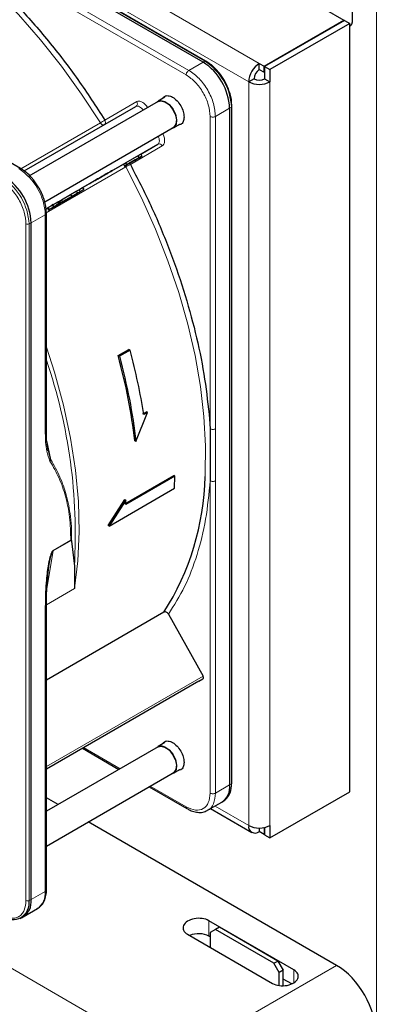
# Paper-space layout 'Blatt2' of a CAD drawing. Header units: millimetres. Extents: x 5 to 418, y 2 to 292.
# Tile 69 of 100: x 141 to 149, y 190 to 212. Entities that reach past the tile are written whole.
import ezdxf

# ---------------------------------------------------------------- set-up
doc = ezdxf.new("R2010")
doc.units = ezdxf.units.MM

psp = doc.layouts.new('Blatt2')

# ---------------------------------------------------------------- linework, layer by layer
at = {"color": 7, "linetype": 'Continuous', "lineweight": 25}
for p, q in [((92.055, 244.588), (148.364, 212.081)), ((145.242, 211.15), (132.267, 218.64)), ((145.307, 211.171), (132.332, 218.662)), ((148.552, 212.041), (148.552, 212.313)), ((146.596, 211.061), (148.364, 212.081)), ((148.376, 212.075), (146.608, 211.054)), ((148.494, 212.006), (146.726, 210.986)), ((148.364, 212.068), (148.364, 212.081)), ((148.376, 212.075), (148.494, 212.006)), ((148.494, 194.995), (148.494, 212.006)), ((141.199, 208.796), (137.01, 211.214)), ((145.307, 211.171), (145.308, 211.171)), ((146.49, 210.986), (146.49, 211.122)), ((146.49, 211.122), (146.596, 211.061)), ((146.596, 210.925), (146.596, 211.061)), ((146.608, 211.054), (146.608, 210.782)), ((146.608, 211.054), (146.726, 210.986)), ((146.49, 210.986), (146.596, 210.925)), ((146.596, 210.925), (146.608, 210.932)), ((146.726, 210.986), (146.726, 210.714)), ((146.372, 210.782), (146.254, 210.714)), ((146.608, 210.782), (146.726, 210.714)), ((144.249, 210.281), (141.381, 208.625)), ((144.398, 210.377), (144.245, 210.288)), ((145.88, 210.176), (145.875, 210.271)), ((141.28, 208.74), (143.756, 210.17)), ((145.831, 210.129), (145.831, 195.146)), ((145.882, 210.175), (145.882, 210.176)), ((145.882, 195.191), (145.882, 210.175)), ((144.587, 209.697), (144.74, 209.785)), ((141.735, 208.06), (144.583, 209.704)), ((143.864, 209.115), (144.24, 209.332)), ((143.8, 209.078), (143.864, 209.116)), ((143.864, 209.116), (143.889, 209.072)), ((142.574, 208.371), (143.478, 208.893)), ((143.478, 208.893), (143.527, 208.921)), ((143.478, 208.893), (143.503, 208.849)), ((143.615, 208.914), (143.503, 208.849)), ((143.503, 208.849), (143.552, 208.878)), ((143.527, 208.921), (143.8, 209.078)), ((143.527, 208.921), (143.552, 208.878)), ((143.552, 208.878), (143.825, 209.035)), ((143.636, 208.926), (143.563, 208.884)), ((143.563, 208.884), (143.615, 208.914)), ((143.563, 208.884), (143.563, 208.884)), ((143.583, 208.896), (143.739, 208.986)), ((143.652, 208.936), (143.583, 208.896)), ((143.688, 208.956), (143.636, 208.926)), ((143.739, 208.986), (143.652, 208.936)), ((143.652, 208.936), (143.652, 208.936)), ((143.723, 208.976), (143.688, 208.956)), ((143.723, 208.976), (143.761, 208.998)), ((143.889, 209.072), (143.725, 208.978)), ((143.761, 208.998), (143.725, 208.978)), ((143.761, 208.998), (143.761, 208.998)), ((143.8, 209.078), (143.825, 209.035)), ((143.825, 209.035), (143.889, 209.072)), ((142.415, 208.222), (142.062, 208.017)), ((142.558, 208.304), (142.086, 208.032)), ((142.103, 208.042), (142.457, 208.246)), ((142.103, 208.099), (142.309, 208.218)), ((142.309, 208.218), (142.434, 208.29)), ((142.309, 208.218), (142.334, 208.175)), ((142.334, 208.175), (142.459, 208.247)), ((142.393, 208.209), (142.599, 208.328)), ((142.518, 208.281), (142.393, 208.209)), ((142.457, 208.246), (142.415, 208.222)), ((142.434, 208.29), (142.493, 208.324)), ((142.434, 208.29), (142.459, 208.247)), ((142.457, 208.246), (142.457, 208.246)), ((142.459, 208.247), (142.518, 208.281)), ((142.493, 208.324), (142.574, 208.371)), ((142.493, 208.324), (142.518, 208.281)), ((142.599, 208.328), (142.558, 208.304)), ((142.574, 208.371), (142.599, 208.328)), ((141.891, 208.007), (141.942, 207.919)), ((142.012, 208.047), (142.037, 208.061)), ((142.012, 208.047), (142.037, 208.003)), ((142.068, 208.021), (142.023, 207.995)), ((142.273, 208.139), (142.037, 208.003)), ((142.037, 208.061), (142.061, 208.075)), ((142.037, 208.061), (142.062, 208.017)), ((142.079, 208.027), (142.037, 208.003)), ((142.061, 208.075), (142.103, 208.099)), ((142.061, 208.075), (142.086, 208.032)), ((142.103, 208.042), (142.062, 208.017)), ((142.079, 208.027), (142.315, 208.164)), ((142.079, 208.027), (142.079, 208.027)), ((142.128, 208.056), (142.086, 208.032)), ((142.128, 208.056), (142.103, 208.099)), ((142.103, 208.042), (142.103, 208.042)), ((142.128, 208.056), (142.334, 208.175)), ((142.134, 208.059), (142.134, 208.059)), ((142.315, 208.164), (142.273, 208.139)), ((142.315, 208.164), (142.315, 208.164)), ((141.763, 207.903), (141.792, 207.919)), ((141.771, 202.968), (141.771, 207.805)), ((141.792, 207.919), (141.817, 207.876)), ((141.944, 207.95), (141.93, 207.941)), ((141.433, 192.607), (141.433, 207.59)), ((143.363, 204.654), (143.598, 204.79)), ((143.624, 204.775), (143.388, 204.639)), ((143.624, 204.775), (143.598, 204.79)), ((143.363, 204.654), (143.388, 204.639)), ((143.756, 202.752), (144.012, 203.394)), ((143.906, 203.36), (143.988, 203.408)), ((144.012, 203.394), (143.93, 203.346)), ((144.012, 203.394), (143.988, 203.408)), ((145.376, 203.356), (145.4, 203.032)), ((145.4, 203.032), (145.4, 201.881)), ((143.756, 202.752), (143.732, 202.766)), ((141.812, 202.543), (141.789, 202.694)), ((141.869, 202.347), (141.798, 202.636)), ((143.508, 201.371), (144.593, 201.997)), ((144.616, 201.984), (143.532, 201.358)), ((144.616, 201.984), (144.593, 201.997)), ((144.611, 201.715), (144.616, 201.984)), ((143.161, 200.878), (144.611, 201.715)), ((143.138, 200.891), (143.508, 201.467)), ((143.508, 201.467), (143.532, 201.453)), ((143.532, 201.453), (143.161, 200.878)), ((143.532, 201.358), (143.532, 201.453)), ((143.161, 200.878), (143.138, 200.891)), ((142.312, 200.563), (142.322, 200.558)), ((142.331, 200.54), (142.391, 199.99)), ((142.391, 199.99), (142.394, 199.492)), ((141.771, 192.822), (141.771, 199.099)), ((144.374, 198.97), (141.771, 197.468)), ((144.475, 198.928), (145.242, 197.554)), ((145.146, 197.442), (141.771, 195.494)), ((145.146, 197.442), (145.241, 197.497)), ((144.398, 196.087), (144.245, 195.999)), ((144.249, 195.992), (141.771, 194.561)), ((142.572, 195.957), (143.38, 195.49)), ((141.771, 193.791), (144.583, 195.414)), ((144.587, 195.407), (144.74, 195.496)), ((144.047, 195.105), (144.887, 194.62)), ((146.726, 193.975), (148.494, 194.995)), ((142.031, 194.711), (141.771, 194.861)), ((145.345, 194.583), (145.659, 194.764)), ((145.684, 194.78), (145.724, 194.81)), ((145.411, 194.621), (146.323, 194.094)), ((148.2, 191.15), (142.698, 194.326)), ((146.49, 194.191), (146.49, 194.111)), ((146.596, 194.05), (146.49, 194.111)), ((146.596, 194.186), (146.576, 194.197)), ((146.608, 194.192), (146.596, 194.186)), ((146.596, 194.186), (146.596, 194.05)), ((146.608, 194.056), (146.596, 194.05)), ((146.608, 194.203), (146.608, 194.043)), ((146.726, 194.247), (146.726, 193.975)), ((146.608, 194.043), (146.726, 193.975)), ((141.26, 192.225), (141.574, 192.406)), ((141.188, 192.191), (141.234, 192.212)), ((147.256, 191.051), (145.37, 192.139)), ((145.518, 191.943), (145.4, 191.875)), ((145.4, 191.875), (145.4, 191.549)), ((145.606, 191.994), (145.518, 191.943)), ((146.814, 191.195), (145.518, 191.943)), ((146.903, 191.246), (145.606, 191.994)), ((144.899, 191.838), (146.785, 190.75)), ((145.4, 191.782), (145.37, 191.799)), ((146.814, 191.195), (146.903, 191.246)), ((146.903, 191.246), (147.02, 191.042)), ((146.932, 190.991), (146.814, 191.195)), ((147.02, 191.042), (146.932, 190.991)), ((147.02, 190.698), (147.02, 191.042)), ((146.932, 190.702), (146.932, 190.991)), ((147.208, 190.738), (147.02, 190.846))]:
    psp.add_line(p, q, dxfattribs=at)
at = {"color": 7, "linetype": 'Continuous', "lineweight": 18}
for p, q in [((90.393, 243.506), (146.49, 211.122)), ((90.157, 243.098), (146.254, 210.714)), ((132.31, 218.661), (145.285, 211.17)), ((144.87, 210.867), (138.88, 214.324)), ((144.928, 210.969), (138.939, 214.426)), ((149.083, 186.762), (149.083, 212.279)), ((145.242, 211.15), (144.928, 210.969)), ((145.285, 211.17), (145.242, 211.15)), ((146.254, 194.247), (146.254, 210.714)), ((146.726, 210.714), (146.726, 194.247)), ((143.065, 209.867), (143.773, 210.276)), ((145.518, 209.948), (145.831, 210.129)), ((145.831, 210.129), (145.871, 210.156)), ((145.871, 210.156), (145.871, 195.173)), ((141.207, 208.789), (142.967, 209.805)), ((145.4, 203.032), (145.4, 209.948)), ((145.518, 209.948), (145.518, 203.032)), ((144.24, 209.332), (141.763, 207.903)), ((144.34, 209.294), (143.632, 208.885)), ((143.529, 208.832), (141.768, 207.815)), ((141.981, 208.028), (142.006, 207.985)), ((141.812, 207.931), (141.837, 207.888)), ((141.919, 207.993), (141.944, 207.95)), ((141.319, 192.586), (141.319, 207.569)), ((141.386, 207.568), (141.433, 207.59)), ((141.386, 192.584), (141.386, 207.568)), ((141.433, 207.59), (141.747, 207.771)), ((141.747, 202.934), (141.747, 207.771)), ((141.784, 202.763), (141.869, 202.347)), ((145.4, 194.965), (145.4, 201.881)), ((145.518, 194.965), (145.518, 201.881)), ((141.922, 200.327), (142.322, 200.558)), ((141.923, 200.339), (142.312, 200.563)), ((141.783, 199.494), (141.922, 200.327)), ((141.923, 200.339), (141.922, 200.327)), ((142.394, 199.492), (141.772, 199.133)), ((141.747, 199.061), (141.747, 192.788)), ((128.94, 198.045), (144.542, 189.038)), ((141.771, 195.55), (145.242, 197.554)), ((141.771, 195.494), (145.241, 197.497)), ((142.597, 195.971), (143.405, 195.504)), ((145.518, 194.965), (145.831, 195.146)), ((145.831, 195.146), (145.871, 195.173)), ((144.071, 195.119), (144.87, 194.659)), ((145.508, 194.678), (146.254, 194.247)), ((141.433, 192.607), (141.747, 192.788)), ((141.386, 192.584), (141.433, 192.607)), ((145.37, 191.799), (145.37, 192.139)), ((144.542, 189.038), (148.2, 191.15)), ((147.256, 190.764), (147.256, 191.051))]:
    psp.add_line(p, q, dxfattribs=at)
at = {"color": 7, "linetype": 'Continuous', "lineweight": 18, "flags": 128}
for points in [[(142.967, 209.805), (142.549, 210.444), (142.106, 211.06), (141.639, 211.648), (141.152, 212.205), (140.649, 212.727), (140.131, 213.211), (139.603, 213.655), (139.066, 214.055), (138.526, 214.41), (137.984, 214.717), (137.444, 214.974), (137.083, 215.118)], [(143.914, 210.088), (143.9, 210.107), (143.88, 210.129), (143.859, 210.149), (143.836, 210.163), (143.814, 210.173), (143.793, 210.177), (143.773, 210.176), (143.756, 210.17)], [(143.046, 209.76), (143.04, 209.758), (143.03, 209.757), (143.019, 209.759), (143.008, 209.764), (142.997, 209.771), (142.986, 209.781), (142.976, 209.792), (142.967, 209.805)], [(144.24, 209.332), (144.254, 209.344), (144.265, 209.361), (144.271, 209.381), (144.274, 209.405), (144.273, 209.432), (144.267, 209.46), (144.257, 209.489), (144.247, 209.51)], [(143.529, 208.832), (143.523, 208.846), (143.518, 208.858)], [(145.287, 201.974), (145.29, 202.029), (145.297, 202.654), (145.262, 203.302), (145.185, 203.969), (145.065, 204.652), (144.905, 205.345), (144.705, 206.046), (144.465, 206.749), (144.188, 207.451), (143.876, 208.146), (143.529, 208.832)], [(141.771, 204.837), (141.949, 204.286), (142.15, 203.551), (142.307, 202.825), (142.418, 202.112), (142.482, 201.418), (142.5, 200.747), (142.47, 200.104), (142.394, 199.492)]]:
    psp.add_lwpolyline(points, dxfattribs=at)
at = {"color": 7, "linetype": 'Continuous', "lineweight": 25, "flags": 128}
for points in [[(148.494, 211.957), (148.518, 211.964), (148.543, 211.994), (148.552, 212.041)], [(144.212, 210.26), (144.232, 210.28), (144.306, 210.304)], [(144.249, 210.281), (144.309, 210.297), (144.397, 210.275), (144.489, 210.209), (144.569, 210.111), (144.626, 209.995), (144.651, 209.878), (144.64, 209.779), (144.595, 209.712), (144.583, 209.704)], [(144.306, 210.304), (144.397, 210.282), (144.49, 210.215), (144.573, 210.114), (144.631, 209.995), (144.657, 209.875), (144.646, 209.774), (144.6, 209.705), (144.545, 209.682)], [(141.199, 208.796), (141.199, 208.796), (141.2, 208.795)], [(144.212, 195.97), (144.232, 195.99), (144.306, 196.015)], [(144.249, 195.992), (144.309, 196.007), (144.397, 195.985), (144.489, 195.92), (144.569, 195.822), (144.626, 195.705), (144.651, 195.589), (144.64, 195.49), (144.595, 195.423), (144.583, 195.414)], [(144.306, 196.015), (144.397, 195.992), (144.49, 195.925), (144.573, 195.825), (144.631, 195.706), (144.657, 195.586), (144.646, 195.484), (144.6, 195.416), (144.545, 195.393)]]:
    psp.add_lwpolyline(points, dxfattribs=at)
at = {"color": 7, "linetype": 'Continuous', "lineweight": 25}
for centre, radius, start, end in [((144.552, 210.071), 1.281, 2.6055, 57.3945), ((146.766, 210.691), 0.512, 122.6055, 177.3945), ((146.628, 210.77), 0.256, 122.6055, 177.3945), ((146.49, 211.169), 0.512, 242.6097, 297.3903), ((146.49, 211.009), 0.256, 242.6097, 297.3903), ((140.154, 207.532), 1.281, 2.6055, 57.3945), ((139.5, 202.093), 5.788, 327.3503, 358.8175), ((145.435, 195.095), 0.4, 304.0564, 7.2558), ((145.444, 195.134), 0.429, 310.8243, 5.1593), ((145.859, 195.193), 0.0233, 299.6454, 355.8931), ((146.398, 194.224), 0.146, 170.786, 309.2033), ((146.49, 194.702), 0.512, 242.6097, 297.3903), ((141.35, 192.737), 0.4, 304.0564, 7.2558), ((141.729, 192.826), 0.0419, 294.3747, 354.3052), ((141.029, 192.526), 0.362, 230.7967, 9.214), ((141.035, 192.56), 0.401, 299.7173, 6.7628)]:
    psp.add_arc(centre, radius, start, end, dxfattribs=at)
at = {"color": 7, "linetype": 'Continuous', "lineweight": 18}
for centre, radius, start, end in [((145.297, 211.15), 0.0233, 64.1059, 120.3461), ((144.599, 210.099), 1.272, 2.6055, 57.3945), ((143.711, 210.232), 0.0769, 306.3512, 35.1851), ((145.859, 210.177), 0.0233, 299.6454, 355.8931), ((142.26, 211.03), 1.414, 299.9883, 304.6957), ((144.27, 209.262), 0.0769, 24.8163, 113.6431), ((144.239, 207.603), 1.418, 115.3123, 120.0063), ((141.182, 208.758), 0.0419, 65.6929, 125.6176), ((140.467, 207.713), 1.281, 2.6055, 57.3945), ((140.115, 207.51), 1.272, 2.6055, 57.3945), ((141.354, 207.638), 0.0777, 242.8052, 294.3071), ((130.522, 200.699), 11.89, 356.5836, 18.901), ((141.354, 192.655), 0.0777, 242.8052, 294.3071)]:
    psp.add_arc(centre, radius, start, end, dxfattribs=at)
at = {"color": 7, "linetype": 'Continuous', "lineweight": 25}
for centre, major_axis, ratio, start_param, end_param in [((145.135, 191.989), (0.333, 0.016), 0.606667, 0.756333, 3.897926), ((145.135, 191.649), (0.333, 0.016), 0.606667, 0.756333, 2.138069), ((147.02, 190.9), (0.333, 0.016), 0.606667, 3.897926, 7.039519), ((148.198, 190.129), (-0.625, 1.083), 0.578965, 3.928442, 5.496499)]:
    psp.add_ellipse(centre, major_axis=major_axis, ratio=ratio, start_param=start_param, end_param=end_param, dxfattribs=at)
for points, knots in [([(138.88, 214.324), (139.134, 214.148), (139.644, 213.793), (140.395, 213.147), (141.125, 212.424), (141.821, 211.628), (142.477, 210.776), (142.87, 210.169), (143.065, 209.867)], [0, 0, 0, 0, 0.1654902, 0.3322377, 0.5, 0.6677501, 0.8345038, 1, 1, 1, 1]), ([(145.715, 210.742), (145.677, 210.802), (145.624, 210.885), (145.532, 210.991), (145.451, 211.07), (145.371, 211.134), (145.322, 211.161), (145.307, 211.169)], [0, 0, 0, 0, 0.3320495, 0.4650228, 0.6820067, 0.9011095, 1, 1, 1, 1]), ([(145.875, 210.271), (145.875, 210.279), (145.873, 210.327), (145.851, 210.414), (145.815, 210.533), (145.769, 210.642), (145.731, 210.713), (145.715, 210.742)], [0, 0, 0, 0, 0.057456, 0.318799, 0.541248, 0.806265, 1, 1, 1, 1]), ([(144.356, 210.353), (144.367, 210.367), (144.393, 210.405), (144.47, 210.415), (144.569, 210.381), (144.669, 210.301), (144.752, 210.187), (144.811, 210.056), (144.819, 209.975), (144.822, 209.935)], [0, 0, 0, 0, 0.0923911, 0.2436593, 0.3949274, 0.5461956, 0.6974637, 0.8487319, 1, 1, 1, 1]), ([(144.822, 209.935), (144.818, 209.899), (144.811, 209.828), (144.762, 209.767), (144.716, 209.762), (144.698, 209.761)], [0, 0, 0, 0, 0.382955, 0.765909, 1, 1, 1, 1]), ([(143.632, 208.885), (143.787, 208.583), (144.098, 207.977), (144.489, 207.043), (144.822, 206.101), (145.082, 205.163), (145.276, 204.241), (145.342, 203.65), (145.376, 203.356)], [0, 0, 0, 0, 0.1656232, 0.332361, 0.5, 0.6676261, 0.8343704, 1, 1, 1, 1]), ([(141.604, 208.37), (141.567, 208.429), (141.514, 208.513), (141.421, 208.619), (141.339, 208.698), (141.26, 208.761), (141.212, 208.786), (141.199, 208.793)], [0, 0, 0, 0, 0.335683, 0.470249, 0.69001, 0.912206, 1, 1, 1, 1]), ([(141.769, 207.806), (141.768, 207.847), (141.766, 207.927), (141.74, 208.048), (141.702, 208.169), (141.656, 208.276), (141.619, 208.344), (141.604, 208.37)], [0, 0, 0, 0, 0.229892, 0.443956, 0.631124, 0.859057, 1, 1, 1, 1]), ([(141.919, 207.993), (141.923, 207.995), (141.931, 208), (141.946, 208.008), (141.962, 208.018), (141.975, 208.025), (141.981, 208.028)], [0, 0, 0, 0, 0.26086, 0.506753, 0.749149, 1, 1, 1, 1]), ([(141.981, 208.028), (141.987, 208.032), (141.998, 208.038), (142.008, 208.044), (142.012, 208.047)], [0, 0, 0, 0, 0.5970044, 1, 1, 1, 1]), ([(142.051, 208.012), (142.047, 208.009), (142.038, 208.004), (142.025, 207.996), (142.015, 207.991), (142.008, 207.986), (142.001, 207.982), (141.997, 207.98), (141.995, 207.979)], [0, 0, 0, 0, 0.339071, 0.594513, 0.699721, 0.797263, 0.894801, 1, 1, 1, 1]), ([(142, 207.982), (142.005, 207.985), (142.014, 207.99), (142.027, 207.997), (142.037, 208.003), (142.044, 208.007), (142.051, 208.011), (142.055, 208.013), (142.057, 208.015)], [0, 0, 0, 0, 0.348491, 0.608786, 0.713671, 0.808589, 0.901277, 1, 1, 1, 1]), ([(142.006, 207.985), (142.012, 207.989), (142.025, 207.996), (142.052, 208.012), (142.069, 208.022), (142.082, 208.029)], [0, 0, 0, 0, 0.235668, 0.475187, 1, 1, 1, 1]), ([(142.023, 207.995), (142.028, 207.998), (142.037, 208.003), (142.04, 208.005), (142.034, 208.001), (142.023, 207.995), (142.018, 207.992)], [0, 0, 0, 0, 0.257013, 0.493304, 0.733189, 1, 1, 1, 1]), ([(142.057, 208.015), (142.059, 208.016), (142.062, 208.018), (142.066, 208.02), (142.068, 208.021), (142.068, 208.021), (142.063, 208.018), (142.056, 208.014), (142.051, 208.012)], [0, 0, 0, 0, 0.1058895, 0.2039506, 0.3017816, 0.407031, 0.6619537, 1, 1, 1, 1]), ([(142.119, 208.05), (142.112, 208.046), (142.101, 208.04), (142.083, 208.029), (142.073, 208.024), (142.068, 208.021)], [0, 0, 0, 0, 0.520179, 0.760732, 1, 1, 1, 1]), ([(142.082, 208.029), (142.093, 208.036), (142.116, 208.049), (142.126, 208.055), (142.131, 208.058)], [0, 0, 0, 0, 0.530715, 1, 1, 1, 1]), ([(142.131, 208.058), (142.133, 208.058), (142.135, 208.06), (142.134, 208.059), (142.129, 208.056), (142.122, 208.052), (142.119, 208.05)], [0, 0, 0, 0, 0.255127, 0.498018, 0.74194, 1, 1, 1, 1]), ([(141.794, 207.92), (141.793, 207.92), (141.791, 207.919), (141.794, 207.921), (141.805, 207.927), (141.812, 207.931)], [0, 0, 0, 0, 0.245674, 0.487081, 1, 1, 1, 1]), ([(141.812, 207.931), (141.819, 207.935), (141.832, 207.942), (141.858, 207.958), (141.888, 207.975), (141.908, 207.987), (141.919, 207.993)], [0, 0, 0, 0, 0.262012, 0.500075, 0.738097, 1, 1, 1, 1]), ([(141.819, 207.877), (141.818, 207.876), (141.816, 207.875), (141.819, 207.877), (141.83, 207.884), (141.837, 207.888)], [0, 0, 0, 0, 0.245674, 0.487081, 1, 1, 1, 1]), ([(141.869, 207.906), (141.857, 207.899), (141.839, 207.889), (141.824, 207.88), (141.82, 207.878), (141.819, 207.877)], [0, 0, 0, 0, 0.525054, 0.764251, 1, 1, 1, 1]), ([(141.837, 207.888), (141.844, 207.892), (141.857, 207.899), (141.883, 207.914), (141.913, 207.932), (141.933, 207.943), (141.944, 207.95)], [0, 0, 0, 0, 0.262012, 0.500075, 0.738097, 1, 1, 1, 1]), ([(141.949, 207.952), (141.942, 207.948), (141.928, 207.94), (141.9, 207.924), (141.882, 207.913), (141.869, 207.906)], [0, 0, 0, 0, 0.246621, 0.488964, 1, 1, 1, 1]), ([(141.892, 207.92), (141.89, 207.918), (141.886, 207.916), (141.883, 207.914), (141.881, 207.913), (141.882, 207.914), (141.89, 207.918), (141.899, 207.924), (141.904, 207.927)], [0, 0, 0, 0, 0.09221, 0.180108, 0.272547, 0.377235, 0.642363, 1, 1, 1, 1]), ([(141.954, 207.955), (141.949, 207.952), (141.939, 207.947), (141.925, 207.938), (141.914, 207.932), (141.906, 207.928), (141.899, 207.923), (141.894, 207.921), (141.892, 207.92)], [0, 0, 0, 0, 0.346244, 0.60537, 0.710321, 0.805859, 0.899712, 1, 1, 1, 1]), ([(141.905, 207.985), (141.905, 207.984), (141.903, 207.984), (141.914, 207.99), (141.919, 207.993)], [0, 0, 0, 0, 0.501646, 1, 1, 1, 1]), ([(141.93, 207.941), (141.93, 207.941), (141.928, 207.941), (141.939, 207.947), (141.944, 207.95)], [0, 0, 0, 0, 0.5016463, 1, 1, 1, 1]), ([(141.939, 207.946), (141.941, 207.948), (141.946, 207.95), (141.954, 207.955), (141.961, 207.96), (141.966, 207.962), (141.969, 207.964)], [0, 0, 0, 0, 0.246214, 0.481536, 0.726643, 1, 1, 1, 1]), ([(141.944, 207.95), (141.948, 207.952), (141.956, 207.956), (141.971, 207.965), (141.987, 207.975), (142, 207.982), (142.006, 207.985)], [0, 0, 0, 0, 0.26086, 0.506753, 0.749149, 1, 1, 1, 1]), ([(142.018, 207.992), (142.008, 207.987), (141.994, 207.979), (141.969, 207.964), (141.956, 207.956), (141.949, 207.952)], [0, 0, 0, 0, 0.511036, 0.753379, 1, 1, 1, 1]), ([(141.979, 207.97), (141.977, 207.968), (141.971, 207.965), (141.96, 207.959), (141.954, 207.955)], [0, 0, 0, 0, 0.39531, 1, 1, 1, 1]), ([(141.969, 207.964), (141.971, 207.965), (141.974, 207.967), (141.978, 207.969), (141.98, 207.97), (141.979, 207.97), (141.979, 207.97)], [0, 0, 0, 0, 0.2643348, 0.5037661, 0.7411805, 1, 1, 1, 1]), ([(141.995, 207.979), (141.993, 207.978), (141.99, 207.976), (141.986, 207.974), (141.985, 207.973), (141.984, 207.973), (141.989, 207.976), (141.996, 207.98), (142, 207.982)], [0, 0, 0, 0, 0.105786, 0.203769, 0.301557, 0.4068, 0.661801, 1, 1, 1, 1]), ([(141.789, 202.694), (141.787, 202.709), (141.772, 202.796), (141.772, 202.892), (141.771, 202.972)], [0, 0, 0, 0, 0.168183, 1, 1, 1, 1]), ([(142.322, 200.558), (142.324, 200.556), (142.328, 200.552), (142.33, 200.544), (142.331, 200.54)], [0, 0, 0, 0, 0.428393, 1, 1, 1, 1]), ([(141.771, 199.095), (141.772, 199.248), (141.776, 199.553), (141.815, 199.872), (141.835, 200.032)], [0, 0, 0, 0, 0.499939, 1, 1, 1, 1]), ([(144.475, 198.928), (144.469, 198.938), (144.456, 198.957), (144.428, 198.974), (144.404, 198.979), (144.386, 198.976), (144.378, 198.972), (144.374, 198.97)], [0, 0, 0, 0, 0.256804, 0.510199, 0.757954, 0.877712, 1, 1, 1, 1]), ([(144.356, 196.063), (144.367, 196.078), (144.393, 196.116), (144.47, 196.125), (144.569, 196.092), (144.669, 196.011), (144.752, 195.898), (144.811, 195.767), (144.819, 195.686), (144.822, 195.645)], [0, 0, 0, 0, 0.092391, 0.243659, 0.394927, 0.546196, 0.697464, 0.848732, 1, 1, 1, 1]), ([(144.822, 195.645), (144.818, 195.609), (144.811, 195.538), (144.762, 195.477), (144.716, 195.473), (144.698, 195.471)], [0, 0, 0, 0, 0.382955, 0.765909, 1, 1, 1, 1]), ([(144.887, 194.623), (144.909, 194.61), (144.969, 194.575), (145.068, 194.544), (145.181, 194.533), (145.274, 194.544), (145.318, 194.573), (145.331, 194.582)], [0, 0, 0, 0, 0.1458018, 0.386097, 0.633668, 0.8930684, 1, 1, 1, 1]), ([(141.555, 192.402), (141.58, 192.414), (141.642, 192.446), (141.711, 192.539), (141.756, 192.66), (141.774, 192.757), (141.77, 192.814), (141.769, 192.823)], [0, 0, 0, 0, 0.178353, 0.449155, 0.712576, 0.95398, 1, 1, 1, 1])]:
    psp.add_open_spline(points, degree=3, knots=knots, dxfattribs=at)
at = {"color": 7, "linetype": 'Continuous', "lineweight": 18}
for points in [[(144.87, 210.867), (144.87, 210.876), (144.872, 210.895), (144.886, 210.925), (144.905, 210.952), (144.921, 210.963), (144.928, 210.969)], [(144.928, 210.969), (145.006, 210.914), (145.16, 210.804), (145.355, 210.535), (145.491, 210.231), (145.509, 210.043), (145.518, 209.948)], [(143.048, 209.761), (143.055, 209.766), (143.07, 209.777), (143.079, 209.805), (143.079, 209.837), (143.07, 209.857), (143.065, 209.867)], [(145.518, 209.948), (145.509, 209.944), (145.492, 209.936), (145.459, 209.933), (145.426, 209.936), (145.409, 209.944), (145.4, 209.948)], [(145.518, 203.032), (145.509, 203.028), (145.492, 203.02), (145.459, 203.017), (145.426, 203.02), (145.409, 203.028), (145.4, 203.032)], [(141.747, 202.934), (141.754, 202.939), (141.768, 202.949), (141.77, 202.962), (141.771, 202.968)], [(145.518, 201.881), (145.509, 201.877), (145.492, 201.869), (145.459, 201.866), (145.426, 201.869), (145.409, 201.877), (145.4, 201.881)], [(141.747, 199.061), (141.754, 199.066), (141.768, 199.076), (141.77, 199.089), (141.771, 199.095)], [(144.87, 194.659), (144.939, 194.628), (145.078, 194.566), (145.253, 194.606), (145.376, 194.738), (145.392, 194.889), (145.4, 194.965)], [(145.4, 194.965), (145.409, 194.961), (145.426, 194.953), (145.459, 194.95), (145.492, 194.953), (145.509, 194.961), (145.518, 194.965)]]:
    psp.add_open_spline(points, degree=3, dxfattribs=at)
for points, knots in [([(145.4, 209.948), (145.392, 210.033), (145.376, 210.203), (145.253, 210.476), (145.078, 210.719), (144.939, 210.818), (144.87, 210.867)], [0, 0, 0, 0, 0.25, 0.5, 0.75, 1, 1, 1, 1]), ([(143.773, 210.276), (143.79, 210.282), (143.825, 210.294), (143.894, 210.271), (143.963, 210.219), (143.999, 210.168), (144.017, 210.143)], [0, 0, 0, 0, 0.240773, 0.5, 0.759227, 1, 1, 1, 1]), ([(144.347, 209.572), (144.359, 209.544), (144.386, 209.487), (144.396, 209.401), (144.382, 209.33), (144.354, 209.306), (144.34, 209.294)], [0, 0, 0, 0, 0.240773, 0.5, 0.759227, 1, 1, 1, 1]), ([(143.611, 208.911), (143.612, 208.911), (143.62, 208.905), (143.626, 208.895), (143.632, 208.885)], [0, 0, 0, 0, 0.011931, 1, 1, 1, 1]), ([(141.319, 207.569), (141.311, 207.653), (141.3, 207.783), (141.231, 207.97), (141.16, 208.113), (141.072, 208.246), (140.944, 208.399), (140.838, 208.474), (140.768, 208.522)], [0, 0, 0, 0, 0.239457, 0.368361, 0.5, 0.631639, 0.760543, 1, 1, 1, 1]), ([(141.771, 207.806), (141.771, 207.806), (141.773, 207.799), (141.766, 207.786), (141.753, 207.776), (141.747, 207.771)], [0, 0, 0, 0, 0.030826, 0.515413, 1, 1, 1, 1]), ([(145.518, 203.032), (145.517, 202.84), (145.517, 202.582), (145.517, 202.198), (145.517, 202.006), (145.518, 201.881)], [0, 0, 0, 0, 0.499972, 0.673024, 1, 1, 1, 1]), ([(141.851, 202.315), (141.824, 202.387), (141.757, 202.567), (141.75, 202.796), (141.747, 202.934)], [0, 0, 0, 0, 0.399349, 1, 1, 1, 1]), ([(141.851, 202.315), (141.855, 202.32), (141.863, 202.33), (141.867, 202.342), (141.869, 202.347)], [0, 0, 0, 0, 0.516837, 1, 1, 1, 1]), ([(142.331, 200.54), (142.331, 200.625), (142.331, 200.815), (142.309, 201.079), (142.267, 201.337), (142.215, 201.561), (142.149, 201.773), (142.071, 201.967), (141.978, 202.162), (141.905, 202.285), (141.869, 202.347)], [0, 0, 0, 0, 0.116458, 0.263257, 0.385471, 0.514318, 0.624602, 0.744481, 0.87099, 1, 1, 1, 1]), ([(142.312, 200.563), (142.308, 200.736), (142.298, 201.082), (142.202, 201.54), (142.057, 201.957), (141.921, 202.193), (141.851, 202.315)], [0, 0, 0, 0, 0.249889, 0.499873, 0.742822, 1, 1, 1, 1]), ([(145.4, 201.881), (145.373, 201.593), (145.318, 201.014), (145.122, 200.233), (144.851, 199.522), (144.6, 199.126), (144.475, 198.928)], [0, 0, 0, 0, 0.2491979, 0.5, 0.7508021, 1, 1, 1, 1]), ([(141.747, 199.061), (141.748, 199.178), (141.75, 199.381), (141.768, 199.653), (141.789, 199.862), (141.817, 200.049), (141.846, 200.195), (141.885, 200.294), (141.906, 200.323), (141.916, 200.334), (141.921, 200.337), (141.923, 200.339)], [0, 0, 0, 0, 0.284296, 0.495855, 0.644863, 0.771298, 0.922511, 0.969217, 0.985819, 0.993068, 1, 1, 1, 1]), ([(141.835, 200.03), (141.844, 200.08), (141.857, 200.157), (141.882, 200.248), (141.898, 200.294), (141.91, 200.315), (141.917, 200.324), (141.921, 200.326), (141.922, 200.327)], [0, 0, 0, 0, 0.511867, 0.779064, 0.901011, 0.956098, 0.978703, 1, 1, 1, 1]), ([(145.333, 194.581), (145.337, 194.582), (145.405, 194.594), (145.488, 194.72), (145.508, 194.883), (145.518, 194.965)], [0, 0, 0, 0, 0.029661, 0.514831, 1, 1, 1, 1]), ([(144.886, 194.621), (144.881, 194.625), (144.872, 194.633), (144.87, 194.65), (144.87, 194.659)], [0, 0, 0, 0, 0.482204, 1, 1, 1, 1]), ([(140.768, 192.268), (140.838, 192.236), (140.944, 192.188), (141.072, 192.193), (141.16, 192.224), (141.231, 192.285), (141.3, 192.394), (141.311, 192.51), (141.319, 192.586)], [0, 0, 0, 0, 0.239457, 0.368361, 0.5, 0.631639, 0.760543, 1, 1, 1, 1])]:
    psp.add_open_spline(points, degree=3, knots=knots, dxfattribs=at)
at = {"color": 7, "linetype": 'Continuous', "lineweight": 25}
for points in [[(142.84, 208.524), (142.815, 208.51), (142.765, 208.481), (142.73, 208.461), (142.733, 208.462), (142.774, 208.486), (142.847, 208.529), (142.941, 208.583), (143.044, 208.642), (143.102, 208.676), (143.131, 208.693)], [(143.131, 208.693), (143.156, 208.707), (143.206, 208.736), (143.241, 208.756), (143.238, 208.754), (143.197, 208.731), (143.124, 208.688), (143.029, 208.634), (142.927, 208.575), (142.869, 208.541), (142.84, 208.524)], [(143.93, 203.346), (143.89, 203.582), (143.809, 204.052), (143.685, 204.534), (143.624, 204.775)], [(143.732, 202.766), (143.69, 203.075), (143.606, 203.693), (143.444, 204.334), (143.363, 204.654)], [(143.388, 204.639), (143.469, 204.319), (143.63, 203.679), (143.714, 203.061), (143.756, 202.752)], [(145.241, 197.497), (145.244, 197.5), (145.249, 197.504), (145.252, 197.519), (145.25, 197.536), (145.244, 197.548), (145.242, 197.554)]]:
    psp.add_open_spline(points, degree=3, dxfattribs=at)

doc.saveas('drawing.dxf')
